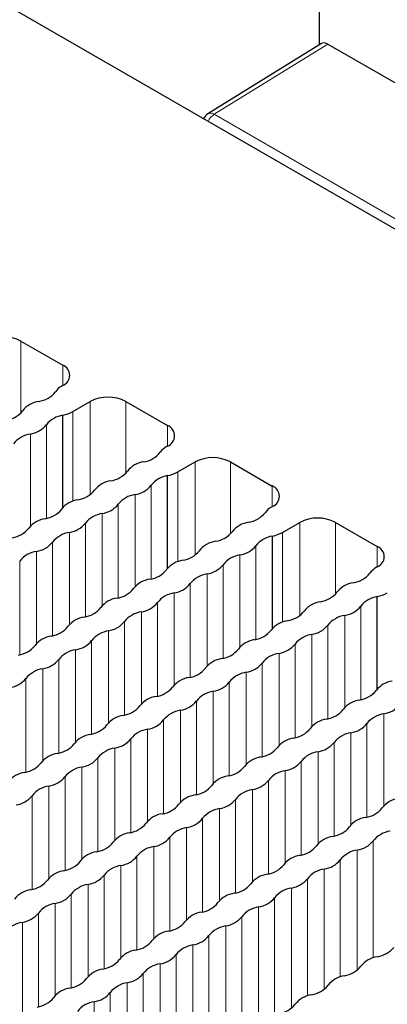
# Paper-space layout 'Blatt4' of a CAD drawing. Header units: millimetres. Extents: x 5 to 418, y 2 to 292.
# Tile 72 of 78: x 289.57 to 295.43, y 208.63 to 224.32. Entities that reach past the tile are written whole.
import ezdxf

# ---------------------------------------------------------------- set-up
doc = ezdxf.new("R2010")
doc.units = ezdxf.units.MM

psp = doc.layouts.new('Blatt4')

# ---------------------------------------------------------------- linework, layer by layer
at = {"color": 7, "linetype": 'Continuous', "lineweight": 25}
for p, q in [((259.506, 241.796), (311.151, 211.982)), ((294.34, 226.062), (294.34, 223.919)), ((294.377, 223.942), (292.568, 222.823)), ((294.479, 223.933), (296.931, 222.518)), ((289.592, 219.203), (290.256, 218.819)), ((290.256, 218.492), (290.242, 218.484)), ((290.419, 218.08), (290.695, 218.239)), ((291.26, 218.239), (291.925, 217.856)), ((290.258, 216.547), (290.258, 218.021)), ((291.925, 217.529), (291.911, 217.521)), ((292.088, 217.117), (292.364, 217.276)), ((292.929, 217.276), (293.594, 216.892)), ((291.927, 215.584), (291.927, 217.057)), ((293.594, 216.566), (293.58, 216.557)), ((293.756, 216.153), (294.032, 216.313)), ((294.598, 216.313), (295.263, 215.929)), ((293.595, 214.621), (293.595, 216.094)), ((295.263, 215.602), (295.249, 215.594)), ((295.264, 213.657), (295.264, 215.131))]:
    psp.add_line(p, q, dxfattribs=at)
at = {"color": 7, "linetype": 'Continuous', "lineweight": 18}
for p, q in [((294.479, 223.933), (292.67, 222.815)), ((292.67, 222.815), (310.863, 212.312)), ((292.494, 222.752), (292.502, 222.757)), ((289.592, 218.058), (289.592, 219.203)), ((290.256, 218.492), (290.256, 218.819)), ((290.695, 216.756), (290.695, 218.239)), ((291.26, 217.095), (291.26, 218.239)), ((290.419, 216.65), (290.419, 218.08)), ((289.996, 216.376), (289.996, 217.867)), ((291.925, 217.529), (291.925, 217.856)), ((289.741, 216.253), (289.741, 217.72)), ((292.364, 215.793), (292.364, 217.276)), ((292.929, 216.132), (292.929, 217.276)), ((292.088, 215.687), (292.088, 217.117)), ((291.665, 215.412), (291.665, 216.904)), ((293.594, 216.566), (293.594, 216.892)), ((291.41, 215.289), (291.41, 216.757)), ((291.141, 215.11), (291.141, 216.602)), ((290.887, 214.987), (290.887, 216.455)), ((290.618, 214.808), (290.618, 216.3)), ((294.032, 214.829), (294.032, 216.313)), ((294.598, 215.168), (294.598, 216.313)), ((290.363, 214.685), (290.363, 216.153)), ((293.756, 214.724), (293.756, 216.153)), ((290.095, 214.506), (290.095, 215.998)), ((293.333, 214.449), (293.333, 215.941)), ((295.263, 215.602), (295.263, 215.929)), ((289.84, 214.383), (289.84, 215.851)), ((293.079, 214.326), (293.079, 215.794)), ((289.572, 214.204), (289.572, 215.696)), ((292.81, 214.147), (292.81, 215.638)), ((292.555, 214.024), (292.555, 215.491)), ((292.287, 213.845), (292.287, 215.336)), ((292.032, 213.722), (292.032, 215.189)), ((291.764, 213.543), (291.764, 215.034)), ((295.002, 213.486), (295.002, 214.977)), ((291.509, 213.42), (291.509, 214.887)), ((294.747, 213.363), (294.747, 214.83)), ((291.24, 213.241), (291.24, 214.732)), ((294.479, 213.184), (294.479, 214.675)), ((290.986, 213.118), (290.986, 214.585)), ((294.224, 213.061), (294.224, 214.528)), ((290.717, 212.939), (290.717, 214.43)), ((293.956, 212.882), (293.956, 214.373)), ((290.462, 212.816), (290.462, 214.283)), ((293.701, 212.759), (293.701, 214.226)), ((290.194, 212.637), (290.194, 214.128)), ((293.432, 212.579), (293.432, 214.071)), ((289.939, 212.514), (289.939, 213.981)), ((293.178, 212.456), (293.178, 213.924)), ((289.671, 212.335), (289.671, 213.826)), ((292.909, 212.277), (292.909, 213.769)), ((292.654, 212.154), (292.654, 213.622)), ((292.386, 211.975), (292.386, 213.467)), ((292.131, 211.852), (292.131, 213.32)), ((295.37, 211.795), (295.37, 213.263)), ((291.863, 211.673), (291.863, 213.165)), ((295.101, 211.616), (295.101, 213.108)), ((291.608, 211.55), (291.608, 213.018)), ((294.846, 211.493), (294.846, 212.961)), ((291.339, 211.371), (291.339, 212.863)), ((294.578, 211.314), (294.578, 212.806)), ((291.085, 211.248), (291.085, 212.716)), ((294.323, 211.191), (294.323, 212.659)), ((290.816, 211.069), (290.816, 212.561)), ((294.055, 211.012), (294.055, 212.503)), ((290.561, 210.946), (290.561, 212.414)), ((293.8, 210.889), (293.8, 212.356)), ((290.293, 210.767), (290.293, 212.259)), ((293.531, 210.71), (293.531, 212.201)), ((290.038, 210.644), (290.038, 212.112)), ((293.277, 210.587), (293.277, 212.054)), ((289.77, 210.465), (289.77, 211.956)), ((293.008, 210.408), (293.008, 211.899)), ((292.753, 210.285), (292.753, 211.752)), ((292.485, 210.106), (292.485, 211.597)), ((292.23, 209.983), (292.23, 211.45)), ((291.962, 209.804), (291.962, 211.295)), ((295.2, 209.373), (295.2, 211.238)), ((291.707, 209.681), (291.707, 211.148)), ((294.945, 209.178), (294.945, 211.091)), ((291.438, 209.502), (291.438, 210.993)), ((294.677, 209.071), (294.677, 210.936)), ((291.184, 209.379), (291.184, 210.846)), ((294.422, 208.876), (294.422, 210.789)), ((290.915, 209.2), (290.915, 210.691)), ((294.154, 208.769), (294.154, 210.634)), ((290.66, 209.077), (290.66, 210.544)), ((293.899, 208.573), (293.899, 210.487)), ((290.137, 208.774), (290.137, 210.242)), ((290.392, 208.897), (290.392, 210.389)), ((293.63, 208.467), (293.63, 210.332)), ((289.869, 208.595), (289.869, 210.087)), ((293.376, 208.271), (293.376, 210.185)), ((289.614, 208.472), (289.614, 209.94)), ((293.107, 208.165), (293.107, 210.03)), ((292.852, 207.969), (292.852, 209.883)), ((292.584, 207.863), (292.584, 209.728)), ((292.329, 207.667), (292.329, 209.581)), ((292.061, 207.561), (292.061, 209.426)), ((291.806, 207.365), (291.806, 209.279)), ((291.537, 207.259), (291.537, 209.124)), ((291.283, 207.063), (291.283, 208.977)), ((290.759, 206.761), (290.759, 208.674)), ((291.014, 206.957), (291.014, 208.821))]:
    psp.add_line(p, q, dxfattribs=at)
at = {"color": 7, "linetype": 'Continuous', "lineweight": 25}
for centre, radius, start, end in [((292.673, 222.653), 0.2, 121.7291, 150.9617), ((289.309, 218.657), 0.615, 62.6096, 117.3904), ((290.194, 218.656), 0.175, 290.7834, 69.2168), ((290.381, 218.228), 0.292, 118.4782, 145.4846), ((289.936, 217.839), 0.406, 98.3388, 141.6558), ((289.813, 218.656), 0.421, 278.7582, 321.2364), ((290.978, 217.693), 0.615, 62.6095, 117.3905), ((289.29, 218.354), 0.421, 278.7582, 321.2364), ((290.151, 218.559), 0.549, 281.1693, 299.1623), ((290.323, 217.61), 0.416, 98.975, 141.7971), ((289.679, 218.122), 0.406, 278.7653, 321.2293), ((291.863, 217.692), 0.175, 290.7832, 69.217), ((289.802, 217.304), 0.42, 98.3465, 141.6482), ((292.05, 217.264), 0.292, 118.479, 145.4838), ((291.482, 217.693), 0.421, 278.7582, 321.2364), ((292.646, 216.73), 0.615, 62.6096, 117.3905), ((291.605, 216.876), 0.406, 98.3388, 141.6558), ((290.958, 217.391), 0.421, 278.7582, 321.2364), ((291.991, 216.647), 0.416, 98.9753, 141.7968), ((291.82, 217.596), 0.549, 281.1687, 299.1629), ((290.435, 217.089), 0.421, 278.7583, 321.2364), ((291.081, 216.574), 0.406, 98.3388, 141.6558), ((291.348, 217.158), 0.406, 278.7653, 321.2293), ((293.532, 216.729), 0.175, 290.7831, 69.2167), ((290.558, 216.272), 0.406, 98.3388, 141.6558), ((291.471, 216.341), 0.42, 98.3465, 141.6482), ((289.912, 216.787), 0.421, 278.7582, 321.2364), ((290.825, 216.856), 0.406, 278.7653, 321.2293), ((293.719, 216.301), 0.292, 118.479, 145.4838), ((290.035, 215.97), 0.406, 98.3388, 141.6558), ((290.948, 216.039), 0.42, 98.3465, 141.6482), ((293.15, 216.73), 0.421, 278.7582, 321.2364), ((294.315, 215.767), 0.615, 62.6096, 117.3903), ((289.389, 216.485), 0.421, 278.7582, 321.2365), ((290.302, 216.554), 0.406, 278.7653, 321.2293), ((293.273, 215.913), 0.406, 98.3388, 141.6558), ((290.424, 215.737), 0.42, 98.3464, 141.6482), ((292.627, 216.428), 0.421, 278.7582, 321.2364), ((293.66, 215.683), 0.416, 98.9753, 141.7968), ((293.489, 216.633), 0.549, 281.1683, 299.1633), ((289.778, 216.252), 0.406, 278.7653, 321.2294), ((292.75, 215.61), 0.406, 98.3388, 141.6558), ((293.017, 216.195), 0.406, 278.7653, 321.2293), ((295.201, 215.766), 0.175, 290.783, 69.2168), ((289.901, 215.435), 0.42, 98.3465, 141.6481), ((292.104, 216.125), 0.421, 278.7583, 321.2364), ((293.14, 215.378), 0.42, 98.3465, 141.6482), ((292.227, 215.308), 0.406, 98.3388, 141.6558), ((292.494, 215.893), 0.406, 278.7653, 321.2293), ((295.388, 215.337), 0.292, 118.479, 145.4838), ((291.581, 215.823), 0.421, 278.7582, 321.2364), ((292.616, 215.076), 0.42, 98.3465, 141.6482), ((294.819, 215.766), 0.421, 278.7582, 321.2364), ((291.057, 215.521), 0.421, 278.7582, 321.2365), ((291.704, 215.006), 0.406, 98.3388, 141.6558), ((291.97, 215.591), 0.406, 278.7653, 321.2293), ((294.942, 214.949), 0.406, 98.3388, 141.6558), ((291.18, 214.704), 0.406, 98.3388, 141.6558), ((292.093, 214.774), 0.42, 98.3464, 141.6482), ((294.296, 215.464), 0.421, 278.7582, 321.2364), ((295.329, 214.72), 0.416, 98.9756, 141.7965), ((295.158, 215.669), 0.549, 281.1683, 299.1633), ((290.534, 215.219), 0.421, 278.7582, 321.2365), ((291.447, 215.289), 0.406, 278.7653, 321.2294), ((294.419, 214.647), 0.406, 98.3388, 141.6558), ((294.686, 215.231), 0.406, 278.7653, 321.2293), ((290.657, 214.402), 0.406, 98.3388, 141.6558), ((291.57, 214.472), 0.42, 98.3465, 141.6481), ((293.773, 215.162), 0.421, 278.7583, 321.2364), ((294.808, 214.414), 0.42, 98.3465, 141.6482), ((290.011, 214.917), 0.421, 278.7582, 321.2364), ((290.924, 214.987), 0.406, 278.7652, 321.2294), ((293.896, 214.345), 0.406, 98.3388, 141.6558), ((294.162, 214.929), 0.406, 278.7653, 321.2293), ((290.134, 214.1), 0.406, 98.3388, 141.6558), ((291.047, 214.169), 0.42, 98.3464, 141.6482), ((293.249, 214.86), 0.421, 278.7582, 321.2364), ((294.285, 214.112), 0.42, 98.3465, 141.6482), ((289.488, 214.615), 0.421, 278.7582, 321.2364), ((290.401, 214.684), 0.406, 278.7652, 321.2294), ((293.372, 214.043), 0.406, 98.3388, 141.6558), ((293.639, 214.627), 0.406, 278.7653, 321.2293), ((290.523, 213.867), 0.42, 98.3465, 141.6482), ((292.726, 214.558), 0.421, 278.7582, 321.2365), ((293.762, 213.81), 0.42, 98.3464, 141.6482), ((289.877, 214.382), 0.406, 278.7653, 321.2293), ((292.849, 213.741), 0.406, 98.3388, 141.6558), ((293.116, 214.325), 0.406, 278.7653, 321.2294), ((290, 213.565), 0.42, 98.3465, 141.6481), ((292.203, 214.256), 0.421, 278.7582, 321.2365), ((293.239, 213.508), 0.42, 98.3465, 141.6481), ((289.354, 214.08), 0.406, 278.7652, 321.2294), ((291.68, 213.954), 0.421, 278.7582, 321.2364), ((292.326, 213.439), 0.406, 98.3388, 141.6558), ((292.593, 214.023), 0.406, 278.7652, 321.2294), ((295.564, 213.382), 0.406, 98.3391, 141.6555), ((291.803, 213.137), 0.406, 98.3388, 141.6558), ((292.715, 213.206), 0.42, 98.3464, 141.6482), ((294.918, 213.897), 0.421, 278.7579, 321.2367), ((291.156, 213.652), 0.421, 278.7582, 321.2364), ((292.069, 213.721), 0.406, 278.7652, 321.2294), ((295.041, 213.08), 0.406, 98.3391, 141.6555), ((295.308, 213.664), 0.406, 278.7663, 321.2283), ((291.279, 212.835), 0.406, 98.3388, 141.6558), ((292.192, 212.904), 0.42, 98.3465, 141.6482), ((294.395, 213.595), 0.421, 278.7579, 321.2367), ((295.431, 212.847), 0.42, 98.3455, 141.6491), ((290.633, 213.35), 0.421, 278.7583, 321.2364), ((291.546, 213.419), 0.406, 278.7653, 321.2293), ((294.518, 212.777), 0.406, 98.3391, 141.6555), ((294.785, 213.362), 0.406, 278.7662, 321.2284), ((290.756, 212.533), 0.406, 98.3388, 141.6558), ((291.669, 212.602), 0.42, 98.3465, 141.6481), ((293.872, 213.293), 0.421, 278.7579, 321.2367), ((294.907, 212.545), 0.42, 98.3455, 141.6491), ((290.11, 213.048), 0.421, 278.7582, 321.2365), ((291.023, 213.117), 0.406, 278.7652, 321.2294), ((293.995, 212.475), 0.406, 98.3391, 141.6555), ((294.261, 213.06), 0.406, 278.7662, 321.2284), ((290.233, 212.231), 0.406, 98.3388, 141.6558), ((291.146, 212.3), 0.42, 98.3464, 141.6483), ((293.348, 212.99), 0.421, 278.758, 321.2367), ((294.384, 212.243), 0.42, 98.3455, 141.6491), ((289.587, 212.746), 0.421, 278.7583, 321.2364), ((290.5, 212.815), 0.406, 278.7653, 321.2293), ((293.471, 212.173), 0.406, 98.3391, 141.6555), ((293.738, 212.758), 0.406, 278.7662, 321.2284), ((289.71, 211.928), 0.406, 98.3388, 141.6558), ((290.622, 211.998), 0.42, 98.3466, 141.6481), ((292.825, 212.688), 0.421, 278.758, 321.2367), ((293.861, 211.941), 0.42, 98.3455, 141.6491), ((289.976, 212.513), 0.406, 278.7653, 321.2293), ((292.302, 212.386), 0.421, 278.758, 321.2366), ((292.948, 211.871), 0.406, 98.3391, 141.6556), ((293.215, 212.456), 0.406, 278.7663, 321.2283), ((290.099, 211.696), 0.42, 98.3464, 141.6483), ((292.425, 211.569), 0.406, 98.3391, 141.6555), ((293.338, 211.639), 0.42, 98.3456, 141.6491), ((289.453, 212.211), 0.406, 278.7653, 321.2293), ((291.779, 212.084), 0.421, 278.7579, 321.2367), ((292.692, 212.154), 0.406, 278.7662, 321.2284), ((295.663, 211.512), 0.406, 98.3388, 141.6558), ((291.902, 211.267), 0.406, 98.3391, 141.6556), ((292.814, 211.337), 0.42, 98.3454, 141.6492), ((295.017, 212.027), 0.421, 278.7582, 321.2364), ((291.255, 211.782), 0.421, 278.758, 321.2366), ((292.168, 211.852), 0.406, 278.7663, 321.2283), ((295.14, 211.21), 0.406, 98.3388, 141.6558), ((291.378, 210.965), 0.406, 98.3391, 141.6556), ((292.291, 211.034), 0.42, 98.3456, 141.649), ((294.494, 211.725), 0.421, 278.7582, 321.2364), ((295.53, 210.977), 0.42, 98.3471, 141.6475), ((290.732, 211.48), 0.421, 278.758, 321.2366), ((291.645, 211.549), 0.406, 278.7663, 321.2284), ((294.617, 210.908), 0.406, 98.3388, 141.6558), ((294.884, 211.492), 0.406, 278.7643, 321.2303), ((290.855, 210.663), 0.406, 98.3391, 141.6555), ((291.768, 210.732), 0.42, 98.3454, 141.6492), ((293.971, 211.423), 0.421, 278.7583, 321.2364), ((295.006, 210.675), 0.42, 98.3472, 141.6474), ((290.209, 211.178), 0.421, 278.7578, 321.2368), ((291.122, 211.247), 0.406, 278.7663, 321.2283), ((294.094, 210.606), 0.406, 98.3388, 141.6558), ((294.36, 211.19), 0.406, 278.7642, 321.2304), ((290.332, 210.361), 0.406, 98.3391, 141.6556), ((291.245, 210.43), 0.42, 98.3455, 141.6491), ((293.447, 211.121), 0.421, 278.7582, 321.2365), ((294.483, 210.373), 0.42, 98.347, 141.6476), ((289.686, 210.876), 0.421, 278.758, 321.2366), ((290.598, 210.945), 0.406, 278.7663, 321.2284), ((292.924, 210.819), 0.421, 278.7583, 321.2364), ((293.57, 210.304), 0.406, 98.3388, 141.6558), ((293.837, 210.888), 0.406, 278.7643, 321.2303), ((289.809, 210.059), 0.406, 98.3391, 141.6555), ((290.721, 210.128), 0.42, 98.3456, 141.6491), ((293.047, 210.002), 0.406, 98.3388, 141.6558), ((293.96, 210.071), 0.42, 98.3472, 141.6474), ((290.198, 209.826), 0.42, 98.3454, 141.6492), ((290.075, 210.643), 0.406, 278.7662, 321.2284), ((292.401, 210.517), 0.421, 278.7583, 321.2364), ((293.314, 210.586), 0.406, 278.7643, 321.2303), ((289.552, 210.341), 0.406, 278.7663, 321.2283), ((292.524, 209.7), 0.406, 98.3388, 141.6558), ((293.437, 209.769), 0.42, 98.347, 141.6476), ((289.675, 209.524), 0.42, 98.3456, 141.649), ((291.878, 210.215), 0.421, 278.7581, 321.2366), ((292.791, 210.284), 0.406, 278.7643, 321.2303), ((292.001, 209.398), 0.406, 98.3388, 141.6558), ((292.913, 209.467), 0.42, 98.3471, 141.6475), ((291.354, 209.913), 0.421, 278.7583, 321.2364), ((292.267, 209.982), 0.406, 278.7643, 321.2303), ((291.477, 209.095), 0.406, 98.3388, 141.6558), ((292.39, 209.165), 0.42, 98.3472, 141.6474), ((295.201, 209.807), 0.421, 279.1139, 320.8808), ((290.831, 209.611), 0.421, 278.7582, 321.2365), ((291.744, 209.68), 0.406, 278.7642, 321.2304), ((295.324, 208.99), 0.405, 97.9933, 142.0013), ((290.954, 208.793), 0.406, 98.3388, 141.6558), ((291.867, 208.863), 0.42, 98.347, 141.6476), ((294.678, 209.505), 0.421, 279.1139, 320.8807), ((290.308, 209.308), 0.421, 278.7583, 321.2364), ((291.221, 209.378), 0.406, 278.7643, 321.2303), ((294.801, 208.688), 0.405, 97.9934, 142.0012), ((290.431, 208.491), 0.406, 98.3389, 141.6557), ((291.344, 208.561), 0.42, 98.3472, 141.6474), ((294.155, 209.203), 0.421, 279.1139, 320.8808), ((289.785, 209.006), 0.421, 278.7583, 321.2364), ((290.82, 208.259), 0.42, 98.347, 141.6476), ((290.698, 209.076), 0.406, 278.7643, 321.2303), ((294.278, 208.386), 0.405, 97.9933, 142.0013), ((293.631, 208.901), 0.421, 279.1139, 320.8807)]:
    psp.add_arc(centre, radius, start, end, dxfattribs=at)
at = {"color": 7, "linetype": 'Continuous', "lineweight": 18}
for centre, radius, start, end in [((292.612, 222.735), 0.0988, 53.9677, 116.8493), ((292.834, 222.564), 0.3, 123.0805, 151.2691)]:
    psp.add_arc(centre, radius, start, end, dxfattribs=at)
at = {"color": 7, "linetype": 'Continuous', "lineweight": 25}
psp.add_ellipse((294.479, 223.77), major_axis=(-0.1, 0.173), ratio=0.577206, start_param=5.498021, end_param=6.300635, dxfattribs=at)

doc.saveas('drawing.dxf')
